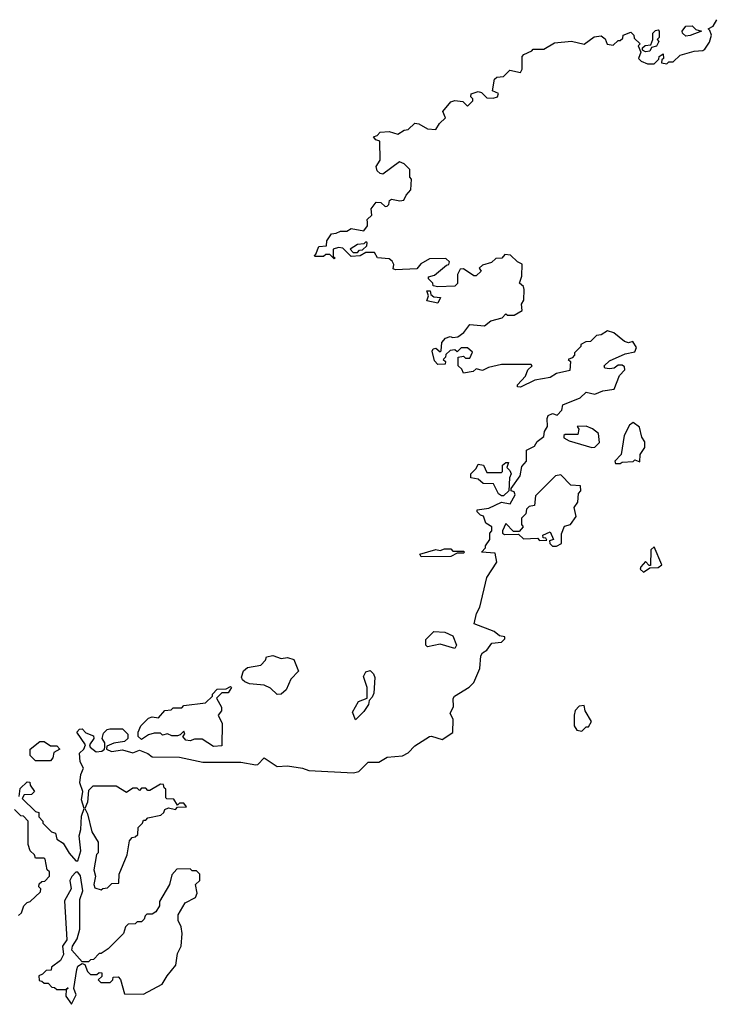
# Model space of a CAD drawing. Extents: x 2240384 to 2404287, y 351326 to 526670.
# Tile 30 of 256: x 2285250 to 2288525, y 385820 to 390469. Entities that reach past the tile are written whole.
import ezdxf

# ---------------------------------------------------------------- set-up
doc = ezdxf.new("R2010")
doc.units = 0

msp = doc.modelspace()

# ---------------------------------------------------------------- linework, layer by layer
at = {"layer": '0CON20XD'}
for points in [[(2287240, 388905), (2287242.5, 388945), (2287260, 388965), (2287282.5, 388972.5), (2287295, 388967.5), (2287318.3, 388971.7), (2287347.7, 388992.3), (2287375, 389030), (2287445, 389023.8), (2287475, 389046.7), (2287528.3, 389061.7), (2287545, 389080), (2287553.3, 389073.3), (2287585, 389074.2), (2287622.5, 389095), (2287620, 389125), (2287630, 389145), (2287632.5, 389195), (2287628.3, 389208.3), (2287610, 389225), (2287621.7, 389258.3), (2287622.5, 389315), (2287600, 389325), (2287567, 389357), (2287540, 389360), (2287527, 389343), (2287498.3, 389341.7), (2287477, 389323), (2287435, 389310), (2287420, 389295), (2287428.3, 389281.7), (2287405, 389260), (2287395, 389260), (2287345, 389292.5), (2287330, 389290), (2287317.5, 389265), (2287317, 389223), (2287305, 389210), (2287225, 389207.5), (2287201.7, 389211.7), (2287200, 389225), (2287180, 389245), (2287180, 389255), (2287208.3, 389261.7), (2287265, 389310), (2287276.7, 389313.3), (2287280, 389325), (2287261.7, 389341.7), (2287185, 389340), (2287143.6, 389316.4), (2287125, 389292.5), (2287025, 389287.5), (2287013, 389293), (2287017, 389313), (2287009.3, 389329.3), (2286995, 389340), (2286940, 389345), (2286925, 389370), (2286885, 389370), (2286857, 389353), (2286815, 389350), (2286775, 389390), (2286755, 389392.5), (2286730, 389385), (2286730, 389350), (2286740, 389345), (2286735, 389340), (2286715, 389360), (2286695, 389360), (2286685, 389350), (2286645, 389350), (2286640, 389355), (2286648.3, 389361.7), (2286661.7, 389398.3), (2286698.3, 389401.7), (2286700, 389425), (2286721.7, 389458.3), (2286745, 389460), (2286765, 389470), (2286795, 389470), (2286815, 389482.5), (2286875, 389472.5), (2286892.5, 389495), (2286891.7, 389511.7), (2286890, 389525), (2286912.5, 389545), (2286910, 389575), (2286933.3, 389606.7), (2286955, 389606.2), (2286975, 389586.7), (2286985, 389587.5), (2286993.3, 389596.7), (2286996.2, 389615), (2287005, 389622), (2287045, 389613.3), (2287063.6, 389616.4), (2287075, 389640), (2287097.5, 389665), (2287100, 389715), (2287092.5, 389725), (2287091.7, 389761.7), (2287065, 389787.5), (2287043, 389797), (2286965, 389740), (2286951.7, 389741.7), (2286937.5, 389755), (2286932.5, 389775), (2286952.5, 389805), (2286950, 389895), (2286931.7, 389901.7), (2286920, 389915), (2286938.3, 389921.7), (2286951.7, 389938.3), (2286995, 389940), (2287035, 389927.5), (2287065, 389947.5), (2287085, 389950), (2287115, 389980), (2287135, 389977.5), (2287175, 389953.3), (2287215, 389950), (2287231.7, 389978.3), (2287260, 390005), (2287247.5, 390035), (2287285, 390080), (2287305, 390087.5), (2287341.7, 390081.7), (2287365, 390060), (2287390, 390085), (2287390, 390095), (2287380, 390105), (2287381.7, 390118.3), (2287415, 390130), (2287430, 390125), (2287455, 390100), (2287485, 390097.5), (2287506.1, 390103.9), (2287510, 390120), (2287482.5, 390132.5), (2287491.7, 390188.3), (2287503, 390197), (2287535, 390200), (2287565, 390230), (2287615, 390220), (2287622.5, 390235), (2287622.5, 390295), (2287630, 390305), (2287668.3, 390321.7), (2287675, 390330), (2287725, 390330), (2287775, 390360), (2287855, 390367.5), (2287915, 390352.5), (2287963, 390387), (2287995, 390392.5), (2288015, 390377.5), (2288023.3, 390353.3), (2288051.7, 390348.3), (2288075, 390370), (2288085, 390370), (2288098.3, 390381.7), (2288100, 390395), (2288135, 390410), (2288150, 390395), (2288151.7, 390381.7), (2288180, 390355), (2288170, 390345), (2288182.5, 390315), (2288172.5, 390285), (2288185, 390272.5), (2288215, 390260), (2288245, 390260), (2288268.3, 390281.7), (2288270, 390295), (2288287.5, 390307.5), (2288290, 390285), (2288281.7, 390278.3), (2288280, 390265), (2288305, 390260), (2288315, 390270), (2288335, 390270), (2288368.3, 390301.7), (2288435, 390320), (2288475, 390323.3), (2288485, 390330), (2288506.8, 390363.2), (2288516.7, 390395), (2288508.3, 390418.3), (2288500, 390425), (2288525, 390437.5), (2288541.4, 390468.6)], [(2288395, 390391.2), (2288380, 390405), (2288377.5, 390415), (2288395, 390437.5), (2288425, 390440), (2288441.7, 390421.7), (2288470, 390415), (2288415, 390393.3), (2288395, 390391.2)], [(2288205, 390316.7), (2288190, 390325), (2288190, 390335), (2288203, 390347), (2288230, 390350), (2288240, 390375), (2288240, 390405), (2288251.7, 390418.3), (2288265, 390420), (2288270, 390415), (2288270, 390385), (2288260, 390375), (2288267.5, 390365), (2288256, 390344), (2288232.5, 390337.5), (2288225, 390320), (2288205, 390316.7)], [(2286845, 389370), (2286855, 389380), (2286868.3, 389381.7), (2286888.3, 389401.7), (2286890, 389415), (2286885, 389420), (2286875, 389410), (2286845, 389407.5), (2286810, 389385), (2286825, 389370), (2286845, 389370)], [(2287225, 389130), (2287171.7, 389141.7), (2287180, 389165), (2287171.7, 389188.3), (2287188.3, 389188.3), (2287191.7, 389171.7), (2287205, 389160), (2287237.5, 389157.5), (2287225, 389130)], [(2285248.3, 386801.7), (2285251.7, 386838.3), (2285285, 386870), (2285298.3, 386868.3), (2285300, 386855), (2285320, 386825), (2285305, 386810), (2285271.7, 386808.3), (2285261.7, 386791.7), (2285325, 386730), (2285340, 386725), (2285340, 386705), (2285360, 386685), (2285360, 386675), (2285400, 386635), (2285418.3, 386628.3), (2285425, 386600), (2285455, 386580), (2285484, 386534), (2285515, 386497.5), (2285525, 386496.7), (2285538.8, 386545), (2285530.4, 386615), (2285538.8, 386645), (2285542.3, 386707.7), (2285554.2, 386745), (2285542.5, 386785), (2285548, 386825), (2285533.3, 386865), (2285538.9, 386905), (2285552, 386935), (2285535.7, 386965), (2285532.5, 387005), (2285553.3, 387025), (2285560, 387045), (2285520, 387105), (2285531.7, 387118.3), (2285545, 387120), (2285561.7, 387101.7), (2285598.3, 387088.3), (2285600, 387075), (2285580, 387045), (2285583.3, 387033.3), (2285611.7, 387011.7), (2285637.5, 387015), (2285650, 387025), (2285652.5, 387035), (2285652.5, 387055), (2285640, 387075), (2285645, 387100), (2285663, 387117), (2285675, 387120), (2285735, 387120), (2285760, 387095), (2285760, 387075), (2285745, 387060), (2285695, 387052.5), (2285661.7, 387038.3), (2285660, 387025), (2285683.4, 387013.4), (2285735, 387021.2), (2285785, 387007.1), (2285815, 387020), (2285854.3, 387004.3), (2285875, 386988), (2286005, 386986.1), (2286115, 386962.5), (2286293.8, 386963.8), (2286365, 386950), (2286375, 386951.9), (2286405, 386984), (2286465, 386942), (2286515, 386946.1), (2286585, 386935.3), (2286615, 386924.5), (2286826.9, 386913.1), (2286850.8, 386919.2), (2286895, 386963.3), (2286945, 386963.3), (2286985, 386987.5), (2287057, 386993), (2287085, 387007.5), (2287115, 387040), (2287185, 387083.8), (2287195, 387086.2), (2287245, 387070), (2287295, 387102.5), (2287296.7, 387165), (2287283.3, 387195), (2287297.5, 387225), (2287297, 387263), (2287302.5, 387275), (2287373, 387317), (2287395, 387340), (2287422.5, 387405), (2287427.5, 387465), (2287435, 387480), (2287455, 387492.5), (2287480, 387525), (2287525, 387530), (2287540, 387545), (2287540, 387555), (2287515, 387560), (2287490.7, 387580.7), (2287395.8, 387615.8), (2287406.9, 387665), (2287422.5, 387695), (2287456.2, 387835), (2287502.7, 387907.3), (2287495, 387950), (2287430, 387955), (2287450, 387975), (2287450, 387985), (2287470, 388015), (2287470, 388045), (2287480, 388055), (2287480, 388075), (2287451.7, 388091.7), (2287440, 388125), (2287425, 388130), (2287410, 388145), (2287410, 388155), (2287465, 388162.5), (2287525, 388190), (2287566.4, 388183.6), (2287590, 388225), (2287585, 388240), (2287570, 388245), (2287570, 388255), (2287613.3, 388315), (2287621.2, 388358.8), (2287643.3, 388385), (2287643, 388437), (2287680, 388455), (2287693.6, 388476.4), (2287725, 388500), (2287727.5, 388525), (2287741.7, 388548.3), (2287740, 388585), (2287745, 388600), (2287765, 388610), (2287788.3, 388601.7), (2287810, 388625), (2287815, 388650), (2287897, 388683), (2287925, 388710), (2287965, 388700), (2288003.9, 388716.1), (2288056.4, 388723.6), (2288081.7, 388788.3), (2288107.5, 388815), (2288105, 388830), (2288095, 388837.5), (2288075, 388837.5), (2288056.7, 388823.3), (2288035, 388820), (2288013, 388823), (2288010, 388835), (2288035, 388857.5), (2288108.3, 388891.7), (2288155, 388900), (2288161.7, 388921.7), (2288145, 388950), (2288125, 388942.5), (2288105, 388950), (2288055, 388990), (2288025, 389000), (2287995, 388980), (2287973, 388977), (2287945, 388950), (2287923, 388947), (2287900, 388935), (2287900, 388925), (2287870, 388895), (2287870, 388885), (2287858.3, 388871.7), (2287840, 388865), (2287850, 388855), (2287848.3, 388811.7), (2287785, 388798.8), (2287755, 388780), (2287682.7, 388767.3), (2287613.9, 388733.9), (2287600, 388735), (2287600, 388745), (2287637.5, 388785), (2287650, 388815), (2287670, 388835), (2287665, 388840), (2287525, 388840), (2287463, 388827), (2287435, 388812.5), (2287405, 388820), (2287391.7, 388808.3), (2287345, 388800), (2287338.3, 388818.3), (2287320, 388835), (2287320, 388875), (2287345, 388880), (2287355, 388870), (2287375, 388870), (2287388.3, 388898.3), (2287365, 388920), (2287335, 388920), (2287315, 388900), (2287305, 388910), (2287283, 388907), (2287261.7, 388888.3), (2287260, 388875), (2287250, 388865), (2287260, 388855), (2287258.3, 388841.7), (2287225, 388840), (2287208.3, 388858.3), (2287197, 388903), (2287202.5, 388915), (2287215, 388917.5), (2287235, 388900), (2287240, 388905)], [(2287951.7, 388448.3), (2287965, 388450), (2287987, 388473), (2287982.5, 388515), (2287955, 388537.5), (2287925, 388550), (2287881.7, 388548.3), (2287890, 388535), (2287885, 388510), (2287825, 388510), (2287820, 388505), (2287820, 388495), (2287845, 388480), (2287951.7, 388448.3)], [(2288085, 388372.5), (2288095, 388380), (2288147, 388383), (2288155, 388390), (2288178.3, 388381.7), (2288180, 388415), (2288201.7, 388448.3), (2288201.2, 388475), (2288188.3, 388498.3), (2288176.2, 388545), (2288146.4, 388566.4), (2288130, 388555), (2288103.8, 388505), (2288090, 388415), (2288060, 388385), (2288063, 388373), (2288085, 388372.5)], [(2287535, 388220), (2287525, 388220), (2287510.7, 388230.7), (2287487, 388277), (2287438.3, 388278.3), (2287415, 388300), (2287380, 388305), (2287380, 388325), (2287405, 388350), (2287415, 388370), (2287440, 388365), (2287455, 388330), (2287525, 388330), (2287530, 388335), (2287530, 388365), (2287545, 388377.5), (2287558.3, 388378.3), (2287550, 388355), (2287565, 388340), (2287570, 388325), (2287562.5, 388305), (2287560, 388245), (2287535, 388220)], [(2287785, 387983.3), (2287807.5, 387995), (2287808.3, 388041.7), (2287823, 388077), (2287850, 388085), (2287877, 388123), (2287867.5, 388165), (2287885, 388190), (2287888.3, 388231.7), (2287900, 388245), (2287898.3, 388268.3), (2287851.7, 388271.7), (2287805, 388320), (2287780, 388315), (2287685, 388220), (2287680, 388175), (2287655, 388170), (2287643, 388157), (2287640, 388135), (2287620, 388115), (2287620, 388085), (2287627.5, 388075), (2287608.3, 388051.7), (2287581.7, 388051.7), (2287545, 388090), (2287530, 388055), (2287530, 388045), (2287538.3, 388038.3), (2287605, 388040), (2287628.3, 388018.3), (2287695, 388020), (2287705, 388010), (2287738.3, 388011.7), (2287735, 388020), (2287721.7, 388021.7), (2287720, 388035), (2287755, 388050), (2287770, 388015), (2287751.7, 388008.3), (2287752.5, 387995), (2287765, 387983.3), (2287785, 387983.3)], [(2288195, 387860), (2288225, 387880), (2288265, 387882.5), (2288282.5, 387895), (2288245, 387980), (2288230, 387965), (2288228.3, 387891.7), (2288221.7, 387891.7), (2288205, 387910), (2288182.5, 387885), (2288180, 387875), (2288195, 387860)], [(2287145, 387933.3), (2287140, 387945), (2287215, 387967.5), (2287235, 387962.5), (2287255, 387970), (2287285, 387970), (2287295, 387960), (2287345, 387960), (2287350, 387955), (2287345, 387950), (2287315, 387950), (2287285, 387934), (2287145, 387933.3)], [(2287305, 387500), (2287235, 387520), (2287175, 387507.5), (2287167.5, 387515), (2287168.3, 387541.7), (2287205, 387580), (2287257, 387577), (2287295, 387560), (2287312.5, 387515), (2287305, 387500)], [(2286465, 387282.5), (2286435, 387312.5), (2286405, 387327.5), (2286335, 387332.5), (2286313, 387343), (2286301.7, 387351.7), (2286297.5, 387365), (2286307.5, 387395), (2286325, 387410), (2286388.3, 387421.7), (2286410, 387445), (2286415, 387460), (2286445, 387467.5), (2286485, 387452.5), (2286515, 387456.7), (2286545, 387447.5), (2286566.4, 387393.6), (2286530, 387355), (2286507.5, 387305), (2286485, 387283.8), (2286465, 387282.5)], [(2286835, 387162.5), (2286820.7, 387199.3), (2286850.5, 387249.5), (2286890, 387265), (2286891.2, 387315), (2286872.7, 387367.3), (2286885, 387390), (2286905, 387396.7), (2286920.7, 387380.7), (2286927, 387363), (2286921.7, 387288.3), (2286915, 387270), (2286900, 387255), (2286897.5, 387235), (2286875, 387202.5), (2286835, 387162.5)], [(2286165, 387036.7), (2286111.7, 387071.7), (2286075, 387072.5), (2286055, 387063.8), (2286035, 387067.5), (2286020, 387085), (2286030, 387095), (2286025, 387110), (2286008.3, 387091.7), (2285995, 387087.5), (2285968.3, 387088.3), (2285947.5, 387097.5), (2285925, 387090), (2285915, 387100), (2285885, 387100), (2285858.3, 387091.7), (2285825, 387070), (2285810, 387085), (2285810, 387105), (2285822.5, 387135), (2285858.3, 387171.7), (2285875, 387177.5), (2285905, 387172.5), (2285935, 387207.5), (2285965, 387210), (2285975, 387220), (2286015, 387220), (2286025, 387230), (2286127, 387243), (2286160, 387275), (2286160, 387285), (2286181.7, 387308.3), (2286225, 387310), (2286245, 387320), (2286250, 387315), (2286235, 387290), (2286205, 387290), (2286180, 387265), (2286203, 387223), (2286202.5, 387205), (2286187.5, 387185), (2286206.7, 387145), (2286205, 387040), (2286165, 387036.7)], [(2287905, 387110), (2287925, 387130), (2287935, 387130), (2287950, 387155), (2287920, 387205), (2287915, 387230), (2287891.7, 387228.3), (2287873, 387207), (2287867.5, 387185), (2287867.5, 387135), (2287880, 387115), (2287905, 387110)], [(2285395, 386970), (2285325, 386970), (2285300, 386995), (2285300, 387025), (2285345, 387060), (2285365, 387060), (2285395, 387040), (2285425, 387040), (2285440, 387025), (2285411.7, 387008.3), (2285407, 386983), (2285395, 386970)], [(2285635, 386360), (2285643, 386367), (2285665, 386370), (2285685, 386390), (2285718.3, 386391.7), (2285720, 386435), (2285756.7, 386525), (2285768.3, 386591.7), (2285781.7, 386608.3), (2285795, 386610), (2285808.3, 386621.7), (2285810, 386655), (2285830, 386675), (2285835, 386690), (2285845, 386690), (2285855, 386700), (2285917, 386713), (2285930, 386725), (2285935, 386740), (2285953, 386747), (2285985, 386740), (2285995, 386750), (2286038.3, 386751.7), (2286025, 386770), (2286005, 386770), (2285995, 386760), (2285978.3, 386788.3), (2285945, 386790), (2285940, 386795), (2285940, 386835), (2285931.7, 386841.7), (2285928.3, 386858.3), (2285915, 386860), (2285865, 386830), (2285855, 386830), (2285845, 386840), (2285825, 386840), (2285815, 386830), (2285805, 386840), (2285785, 386840), (2285755, 386820), (2285705, 386850), (2285595, 386850), (2285575, 386830), (2285570.8, 386775), (2285557.5, 386745), (2285569.7, 386719.7), (2285590, 386635), (2285620, 386585), (2285620, 386535), (2285613, 386527), (2285600, 386455), (2285607.5, 386425), (2285600, 386385), (2285605, 386370), (2285635, 386360)], [(2285245, 386240), (2285258.3, 386251.7), (2285270, 386285), (2285285, 386300), (2285300, 386305), (2285348.3, 386351.7), (2285350, 386365), (2285340, 386375), (2285341.7, 386388.3), (2285355, 386400), (2285368.3, 386401.7), (2285390, 386425), (2285390, 386445), (2285380, 386455), (2285370, 386505), (2285365, 386510), (2285325, 386510), (2285320, 386525), (2285300, 386545), (2285290, 386575), (2285290, 386685), (2285268.3, 386708.3), (2285255, 386710), (2285225, 386740)], [(2285495, 385820), (2285516.7, 385865), (2285506, 385895), (2285519.2, 385985), (2285525, 386000), (2285545, 386012.5), (2285558.3, 386008.3), (2285570, 385975), (2285585, 385960), (2285615, 385960), (2285625, 385970), (2285638.3, 385968.3), (2285638.3, 385951.7), (2285620, 385935), (2285633, 385923), (2285677, 385923), (2285690, 385935), (2285691.7, 385948.3), (2285715, 385950), (2285726.4, 385936.4), (2285745, 385870), (2285835, 385867.5), (2285922.5, 385915), (2285945.9, 385954.1), (2285988, 386005), (2285995, 386060), (2286012.5, 386095), (2286016.7, 386155), (2286012.5, 386185), (2285997.5, 386215), (2285998.3, 386241.7), (2286031.7, 386298.3), (2286080, 386325), (2286087.5, 386345), (2286080, 386385), (2286100, 386405), (2286100, 386435), (2286085, 386450), (2286065, 386450), (2286055, 386460), (2285991.7, 386458.3), (2285968.3, 386431.7), (2285957.5, 386385), (2285910, 386305), (2285910, 386285), (2285893.6, 386256.4), (2285875, 386246.2), (2285850, 386245), (2285841.7, 386238.3), (2285838.3, 386221.7), (2285825, 386210), (2285805, 386210), (2285795, 386200), (2285761.7, 386198.3), (2285750, 386185), (2285740, 386155), (2285668.3, 386081.7), (2285635, 386060), (2285625, 386060), (2285598.3, 386031.7), (2285585, 386030), (2285575, 386020), (2285545, 386020), (2285496, 386075), (2285498.8, 386095), (2285521.4, 386128.6), (2285533.5, 386175), (2285534.3, 386314.3), (2285547.5, 386355), (2285537.3, 386427.3), (2285525, 386443.3), (2285515, 386443.3), (2285496.4, 386423.6), (2285487.5, 386405), (2285492.5, 386365), (2285461.2, 386308.8), (2285472.5, 386125), (2285452.5, 386095), (2285457.5, 386055), (2285443, 386027), (2285400, 385995), (2285398.3, 385981.7), (2285375, 385980), (2285358.3, 385961.7), (2285340, 385955), (2285341.7, 385931.7), (2285355, 385930), (2285365, 385920), (2285385, 385920), (2285401.7, 385901.7), (2285415, 385900), (2285425, 385890), (2285470, 385890), (2285478.3, 385898.3), (2285470, 385890), (2285468.3, 385858.3), (2285495, 385820)]]:
    msp.add_lwpolyline(points, dxfattribs=at)

doc.saveas('drawing.dxf')
